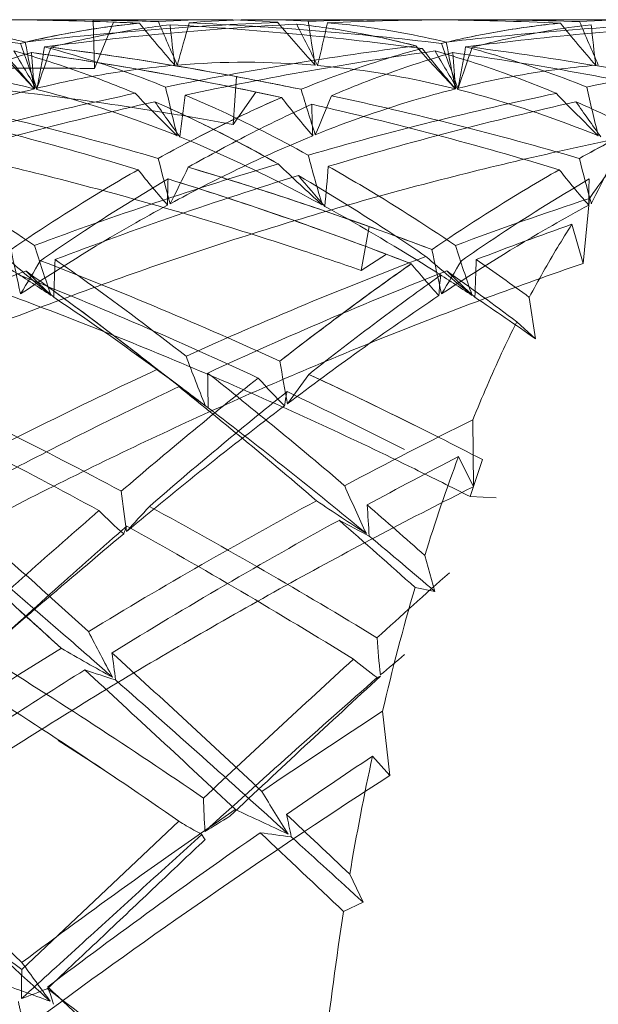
# Model space of a CAD drawing. Header units: millimetres. Extents: x 13297 to 13592, y 253 to 670.
# Tile 14 of 18: x 13477.89 to 13480.53, y 367.79 to 372.28. Entities that reach past the tile are written whole.
import ezdxf

# ---------------------------------------------------------------- set-up
doc = ezdxf.new("R2010")
doc.units = ezdxf.units.MM
doc.header["$LTSCALE"] = 0.3
doc.layers.add('轮廓线', color=7, linetype='Continuous', lineweight=20)

msp = doc.modelspace()

# ---------------------------------------------------------------- linework, layer by layer
at = {"layer": '轮廓线'}
for p, q in [((13478.7768, 372.2778), (13478.0167, 372.2778)), ((13478.2299, 372.2763), (13478.2363, 372.0551)), ((13478.2363, 372.0551), (13478.3217, 372.2669)), ((13479.6698, 372.2778), (13478.9855, 372.2778)), ((13480.696, 372.2778), (13479.9352, 372.2778)), ((13478.883, 372.0184), (13478.8669, 371.8005)), ((13478.8669, 371.8005), (13478.9708, 371.9483)), ((13480.491, 371.4636), (13480.4629, 371.1674)), ((13479.4879, 371.3352), (13479.4504, 371.1355)), ((13480.4629, 371.1674), (13480.4115, 371.3455)), ((13479.4504, 371.1355), (13479.5656, 371.2092)), ((13480.2171, 371.0126), (13480.2448, 370.8237)), ((13480.2448, 370.8237), (13480.1598, 370.9009)), ((13479.9597, 370.4546), (13479.9624, 370.1498)), ((13479.8948, 370.2877), (13479.9624, 370.1498)), ((13480.0033, 370.2733), (13479.9469, 370.1053)), ((13479.9469, 370.1053), (13480.0656, 370.1)), ((13479.7406, 369.8369), (13479.7864, 369.6729)), ((13479.7864, 369.6729), (13479.6965, 369.691)), ((13479.5483, 369.1269), (13479.5816, 368.8343)), ((13479.5816, 368.8343), (13479.5024, 368.9225)), ((13478.6204, 368.6258), (13477.9041, 367.9503)), ((13479.4596, 368.2566), (13479.3989, 368.3847)), ((13479.4596, 368.2566), (13479.371, 368.2143))]:
    msp.add_line(p, q, dxfattribs=at)
for points in [[(13478.6334, 370.6), (13478.554, 370.66), (13478.4754, 370.7209)], [(13478.0695, 368.9943), (13478.2003, 368.9106), (13478.33, 368.8246)]]:
    msp.add_lwpolyline(points, dxfattribs=at)
for centre, radius, start, end in [((13476.0871, 357.1225), 15.1555, 83.13865, 87.49487), ((13477.7505, 357.3136), 14.9642, 87.81256, 91.76098), ((13478.0166, 357.3228), 14.955, 89.18292, 92.4473), ((13478.0179, 357.264), 15.0138, 90.24384, 92.44193), ((13477.7514, 357.3777), 14.9001, 87.34913, 89.55486), ((13479.6718, 357.211), 15.0668, 92.29195, 96.67562), ((13478.0166, 357.3779), 14.8999, 88.03561, 90.24068), ((13479.9431, 357.1381), 15.1399, 92.97818, 97.34288), ((13478.7932, 368.5802), 3.6985, 95.4718, 99.6885), ((13478.0156, 357.3454), 14.9324, 88.03551, 89.17761), ((13477.7503, 357.3586), 14.9192, 87.34821, 87.80525), ((13482.8977, 375.8439), 5.7181, 218.7874, 221.2954), ((13478.777, 368.7048), 3.573, 85.3026, 94.0069), ((13488.668, 376.5277), 10.9986, 202.78051, 203.90321), ((13484.3629, 372.8267), 5.8107, 185.64848, 187.47973), ((13477.7309, 357.0262), 15.2523, 82.47453, 86.80717), ((13463.6677, 376.4183), 15.5645, 343.78179, 344.51813), ((13478.9856, 368.707), 3.5708, 86.397, 95.1125), ((13478.0055, 357.1108), 15.1673, 83.14295, 87.49851), ((13484.1272, 376.5347), 6.6183, 220.16627, 222.41828), ((13478.7684, 368.6077), 3.6705, 79.6371, 83.9209), ((13488.9241, 377.0921), 10.898, 206.33486, 207.44405), ((13479.6698, 357.3396), 14.9382, 87.35015, 91.766), ((13486.2368, 373.2655), 7.0968, 188.0575, 189.69511), ((13464.5095, 375.5646), 15.1517, 346.66287, 347.41874), ((13479.9353, 357.3491), 14.9287, 88.03522, 92.45226), ((13481.5915, 357.1832), 15.0946, 92.29004, 96.66249), ((13481.8705, 357.0351), 15.2431, 92.98872, 97.32298), ((13480.7029, 368.6493), 3.6289, 95.4365, 99.7326), ((13484.8409, 375.8723), 5.7552, 218.85418, 221.34831), ((13480.696, 368.7035), 3.5743, 85.3008, 94.0082), ((13490.5985, 376.5377), 11.0132, 202.80451, 203.92591), ((13486.3015, 372.8332), 5.8312, 185.69267, 187.5176), ((13478.8419, 368.2946), 3.9882, 99.6871, 103.6926), ((13478.7108, 368.3121), 3.9716, 75.5847, 79.5866), ((13480.7656, 368.2784), 4.0051, 99.7195, 103.7005), ((13488.3936, 375.9259), 11.1478, 199.69208, 200.81077), ((13485.8741, 373.6195), 8.0838, 190.28878, 191.82624), ((13490.3298, 375.9302), 11.1652, 199.68329, 200.80017), ((13487.8205, 373.6299), 8.1129, 190.32593, 191.85806), ((13482.9782, 376.7759), 6.9519, 221.61794, 223.81562), ((13481.9507, 375.4092), 5.2717, 218.229, 220.8292), ((13486.8326, 377.3631), 10.377, 210.25137, 211.37793), ((13475.7912, 356.8578), 15.4218, 78.10196, 81.95642), ((13475.788, 356.8385), 15.4415, 79.80435, 81.95406), ((13482.6037, 372.3989), 4.6623, 183.3325, 185.3714), ((13463.4588, 374.6679), 14.7648, 349.43173, 350.19598), ((13463.6016, 377.0273), 15.237, 340.59652, 341.33938), ((13476.0772, 357.0103), 15.2681, 79.41082, 82.62393), ((13476.0765, 357.0051), 15.2734, 80.45282, 82.62281), ((13481.6805, 356.5652), 15.7188, 97.23513, 101.45401), ((13481.9622, 356.4887), 15.7969, 97.90946, 102.10919), ((13484.927, 376.8124), 6.9988, 221.6767, 223.86174), ((13483.8941, 375.4272), 5.3019, 218.221, 220.8058), ((13488.7626, 377.3746), 10.3926, 210.27518, 211.40032), ((13477.7004, 356.8056), 15.4749, 77.65911, 81.94875), ((13484.5375, 372.3987), 4.6769, 183.3196, 185.352), ((13465.4231, 374.6642), 14.7195, 349.41359, 350.18024), ((13465.526, 377.0228), 15.2305, 340.60575, 341.3489), ((13477.9794, 356.9005), 15.3791, 78.30456, 82.61606), ((13478.922, 368.2853), 3.7985, 85.1786, 94.67), ((13483.6507, 356.3094), 15.9797, 99.16376, 101.451), ((13475.7411, 356.6031), 15.6815, 77.67635, 79.78804), ((13475.9783, 356.4606), 15.8267, 78.33915, 80.42929), ((13475.9332, 356.2378), 16.0539, 78.34206, 79.41225), ((13481.7716, 356.0976), 16.1952, 101.94155, 106.06215), ((13484.1216, 377.4078), 7.8973, 223.79282, 225.76608), ((13487.5226, 373.9939), 9.1884, 192.71771, 194.13922), ((13475.6655, 356.2531), 16.0395, 77.67941, 78.10815), ((13489.544, 375.0832), 10.827, 196.76301, 197.91079), ((13483.7082, 356.019), 16.2757, 101.94464, 106.04186), ((13486.076, 377.4382), 7.9438, 223.77564, 225.73653), ((13489.4732, 373.9984), 9.2202, 192.70145, 194.11795), ((13473.5554, 355.4409), 16.874, 73.19381, 77.15116), ((13482.0939, 355.8651), 16.4343, 102.59507, 106.66016), ((13473.9001, 355.7231), 16.5812, 73.79973, 77.82347), ((13476.2476, 366.7435), 5.6349, 63.1674, 66.3196), ((13486.7469, 377.6384), 10.0358, 214.84746, 215.96328), ((13465.1111, 373.6319), 13.644, 352.04964, 352.85265), ((13481.4571, 366.4478), 5.9659, 113.39704, 116.3423), ((13482.6029, 374.6474), 4.447, 217.7783, 220.6769), ((13482.6661, 371.9264), 3.4403, 180.5649, 182.9566), ((13475.4991, 355.522), 16.7893, 73.19477, 77.17471), ((13465.4354, 377.5712), 14.9821, 337.15071, 337.88698), ((13484.0463, 355.7328), 16.5707, 102.60725, 106.63804), ((13475.833, 355.7711), 16.5313, 73.80043, 77.83876), ((13478.1477, 366.7159), 5.6679, 62.905, 66.2558), ((13488.6957, 377.656), 10.0703, 214.83307, 215.94482), ((13481.9027, 365.5392), 6.9779, 116.31082, 118.9381), ((13475.5854, 365.4572), 7.0817, 60.49781, 63.08402), ((13483.8934, 365.4125), 7.1234, 116.37905, 118.9487), ((13488.6914, 374.2104), 10.4836, 194.15956, 195.32559), ((13488.7388, 374.2391), 9.8721, 195.14066, 196.50869), ((13490.6264, 374.2126), 10.4994, 194.15036, 195.31458), ((13484.1946, 354.4415), 17.9264, 106.59697, 110.34861), ((13481.5428, 374.055), 3.9646, 218.3667, 221.3994), ((13465.9714, 377.8107), 14.1275, 333.19366, 333.94542), ((13473.8248, 355.4493), 16.8651, 70.37961, 73.32903), ((13473.8352, 355.4817), 16.8311, 71.33464, 73.33057), ((13484.7845, 377.5582), 8.2388, 226.11078, 228.01879), ((13466.8178, 372.5886), 12.5216, 354.67877, 355.51483), ((13483.4795, 374.068), 3.9864, 218.3576, 221.3729), ((13467.8975, 377.8046), 14.1184, 333.20299, 333.95517), ((13484.5194, 354.2874), 18.0912, 107.21339, 110.93377), ((13480.9662, 371.4525), 2.3974, 177.6133, 180.462), ((13473.4675, 355.143), 17.1846, 69.21551, 72.72464), ((13473.4597, 355.1202), 17.2086, 70.76599, 72.7219), ((13486.4047, 377.6649), 9.4653, 220.10079, 221.2231), ((13482.8931, 371.4514), 2.4051, 177.5953, 180.4349), ((13486.3171, 353.887), 18.5171, 108.3387, 110.34155), ((13473.3846, 354.189), 18.2001, 69.44853, 71.29323), ((13473.2527, 354.5543), 17.8112, 68.84959, 70.73704), ((13473.2161, 353.7351), 18.6842, 69.45312, 70.38659), ((13486.6999, 353.6076), 18.8197, 109.52049, 110.93658), ((13487.3308, 373.1663), 9.6713, 191.54499, 192.7697), ((13488.054, 374.4875), 10.5992, 197.78838, 199.08726), ((13489.2559, 373.1734), 9.6792, 191.57803, 192.80189), ((13490.0085, 374.4959), 10.6355, 197.77329, 199.06761), ((13483.9084, 378.1995), 9.2731, 229.01908, 230.72075), ((13466.3435, 378.0393), 13.5156, 328.75451, 329.50148), ((13470.9789, 352.9265), 19.5533, 65.52248, 68.9883), ((13467.1645, 371.5193), 10.8969, 357.33916, 358.24112), ((13486.4196, 353.6043), 18.8177, 110.77261, 114.37199), ((13472.9625, 353.7988), 18.6206, 68.85557, 69.23063), ((13485.8658, 378.2397), 9.3286, 229.00361, 230.69441), ((13468.2983, 378.0235), 13.4765, 328.73205, 329.48136), ((13469.0984, 371.5152), 10.8819, 357.35682, 358.26001), ((13473.9978, 362.5352), 10.5141, 53.73522, 55.35334), ((13484.8924, 353.2998), 19.1469, 111.35023, 114.89431), ((13471.3503, 361.7572), 11.4497, 53.12841, 54.97191), ((13484.3086, 377.8161), 9.2439, 226.30051, 227.3841), ((13486.8908, 353.1106), 19.3521, 111.36445, 114.8702), ((13487.1711, 360.4628), 13.0644, 124.99134, 126.59039), ((13482.1804, 373.2096), 3.23, 219.2564, 222.6634), ((13473.2412, 361.7394), 11.4804, 52.94068, 54.90766), ((13486.247, 377.8333), 9.2697, 226.28706, 227.3673), ((13470.5092, 352.4731), 20.0501, 65.00223, 68.38537), ((13481.2599, 370.9466), 1.4565, 173.4221, 177.0851), ((13473.9104, 361.9003), 10.9431, 54.63025, 56.38428), ((13488.8858, 358.1309), 15.9588, 126.54265, 127.9083), ((13468.2422, 357.6593), 16.5929, 51.71928, 53.03295), ((13488.8216, 374.5634), 10.8619, 200.58397, 201.85838), ((13487.7111, 350.8684), 21.843, 114.87539, 118.00106), ((13484.4943, 378.3759), 9.738, 232.16956, 233.7828), ((13487.8224, 372.1399), 8.8559, 189.21083, 190.48734), ((13468.7475, 352.2444), 20.3035, 61.74755, 65.10947), ((13490.7366, 355.7807), 18.9504, 128.33662, 130.78468), ((13466.0483, 354.5675), 20.5081, 49.46901, 51.72653), ((13469.4402, 370.4821), 9.313, 0.17085, 1.14203), ((13481.0694, 372.5013), 2.7934, 221.6477, 225.2224), ((13469.0755, 377.9689), 12.4959, 323.45395, 324.21447), ((13470.8787, 352.697), 19.8037, 62.56445, 65.11473), ((13470.8987, 352.7381), 19.758, 63.38989, 65.11645), ((13464.239, 352.6333), 23.0184, 49.30638, 51.33472), ((13484.0494, 377.9496), 9.1323, 233.52285, 234.5535), ((13468.3187, 351.8924), 20.6911, 61.29847, 64.59926), ((13492.3133, 354.1045), 21.1137, 128.69596, 130.91305), ((13470.3578, 352.1464), 20.4101, 62.92338, 64.59755), ((13490.8123, 355.0468), 19.4038, 127.12204, 129.83894), ((13465.6319, 353.27), 21.6651, 50.28759, 52.72515), ((13490.1421, 349.8995), 22.9389, 116.35234, 117.99307), ((13490.7252, 349.3491), 23.5738, 117.35011, 118.49681), ((13487.7966, 367.3341), 8.4358, 159.50455, 162.74069), ((13489.6685, 374.6752), 11.2417, 203.71027, 204.93307), ((13485.9721, 371.0233), 7.6666, 186.69636, 188.07824), ((13490.136, 349.8966), 22.9385, 118.34033, 121.32847), ((13469.5643, 378.0768), 11.994, 317.31967, 318.0579), ((13466.7553, 348.5257), 24.5222, 58.62386, 61.42004), ((13485.5894, 379.4537), 11.3126, 235.90163, 237.28012), ((13463.5733, 351.6473), 24.3361, 48.36854, 49.19014), ((13472.0455, 369.4977), 7.4544, 3.28812, 4.37877), ((13503.6755, 340.7693), 38.7685, 130.97123, 132.26004), ((13479.8971, 371.6768), 2.3173, 224.9027, 228.7291), ((13507.9295, 336.2723), 44.8172, 131.24394, 132.36667), ((13490.8856, 349.0514), 23.9119, 118.84348, 121.7129), ((13466.092, 347.876), 25.2834, 58.19952, 60.91252), ((13461.589, 349.5624), 27.0747, 48.02566, 49.00343), ((13484.0165, 378.7618), 9.9295, 241.9703, 242.86393), ((13504.0247, 339.235), 40.0091, 129.88552, 131.29937), ((13463.6414, 350.8668), 24.7857, 49.35395, 50.25812), ((13512.5951, 332.9614), 49.2549, 131.66321, 132.1789), ((13441.3025, 329.1433), 54.5397, 47.59289, 48.05851), ((13489.8626, 366.7181), 10.5919, 163.69965, 166.85498), ((13488.0829, 374.5564), 11.0985, 207.16041, 208.37571), ((13486.0265, 369.9572), 6.5222, 184.35592, 185.84831), ((13492.9226, 345.4483), 28.1875, 121.76193, 124.20024), ((13464.5018, 347.9837), 25.159, 55.5532, 58.2836), ((13484.2624, 380.0944), 12.3389, 239.95059, 241.19885), ((13430.7218, 317.1745), 70.6533, 46.898912, 47.65284), ((13472.5877, 368.5751), 5.7857, 6.89659, 8.12411), ((13472.1107, 378.1772), 11.5803, 309.89552, 310.60536), ((13517.6119, 327.4444), 56.7118, 132.33923, 133.27991), ((13480.6614, 370.8795), 1.9619, 230.5732, 234.5836), ((13419.3622, 305.1356), 87.0627, 46.874934, 47.490754), ((13481.9924, 380.7374), 12.0378, 251.59307, 252.29522), ((13463.9334, 347.4849), 25.742, 55.21226, 57.87972), ((13430.4986, 314.8905), 72.4231, 47.830245, 48.664574), ((13518.2012, 325.1775), 58.6599, 131.249511, 132.278158), ((13524.92, 319.7158), 67.2061, 132.473109, 133.272447), ((13495.9893, 343.7533), 30.2345, 122.94156, 124.19306), ((13497.015, 342.6987), 31.5338, 123.73547, 124.59607), ((13491.9875, 366.2421), 12.7696, 167.88322, 170.341), ((13488.601, 374.5545), 11.2145, 211.09943, 212.26662), ((13483.9087, 368.8787), 5.1785, 181.631, 183.316), ((13495.46, 344.5055), 29.3148, 124.44936, 126.78517), ((13485.5797, 382.7632), 15.597, 244.55165, 245.52664), ((13458.1306, 341.5073), 33.0185, 53.21167, 55.2862), ((13472.3183, 379.1828), 12.396, 301.19572, 301.81076), ((13424.057, 310.0316), 80.4226, 46.517083, 46.799421), ((13475.1009, 367.74), 4.1132, 11.4218, 12.8766), ((13496.812, 342.9855), 31.1825, 124.85657, 127.05202), ((13411.6845, 296.9465), 98.2881, 46.476377, 46.781291), ((13481.6714, 388.1053), 19.7149, 262.18514, 262.60123), ((13425.2795, 309.1232), 80.2013, 47.502995, 47.819023), ((13493.7375, 365.9591), 14.5425, 171.07883, 173.63662), ((13481.8395, 367.8727), 3.9362, 178.8702, 180.7985), ((13486.797, 374.3426), 10.9325, 215.57333, 216.72337), ((13484.6261, 386.1612), 19.5034, 249.47776, 250.24601), ((13472.404, 382.1682), 15.3682, 290.96921, 291.43531), ((13458.2625, 341.6824), 32.7994, 50.88783, 52.95936), ((13475.4195, 366.9574), 2.759, 17.6035, 19.3455), ((13621.0428, 519.4272), 208.3841, 226.659747, 226.943188)]:
    msp.add_arc(centre, radius, start, end, dxfattribs=at)
for points, knots in [([(13477.3782, 372.2642), (13477.4725, 372.256), (13477.6545, 372.2329), (13477.8342, 372.1962), (13477.9203, 372.1757)], [0, 0, 0, 0, 0.51658, 1, 1, 1, 1]), ([(13477.8978, 372.1695), (13478.0072, 372.1961), (13478.1876, 372.2322), (13478.3699, 372.2552), (13478.4406, 372.2619)], [0, 0, 0, 0, 0.613159, 1, 1, 1, 1]), ([(13478.0376, 372.1521), (13478.1311, 372.1765), (13478.3111, 372.2171), (13478.4934, 372.2448), (13478.5804, 372.2548)], [0, 0, 0, 0, 0.524871, 1, 1, 1, 1]), ([(13479.1571, 372.2576), (13479.2024, 372.2527), (13479.3849, 372.2298), (13479.5656, 372.193), (13479.6995, 372.1587)], [0, 0, 0, 0, 0.247955, 1, 1, 1, 1]), ([(13479.2973, 372.2642), (13479.3425, 372.2602), (13479.5246, 372.2408), (13479.7051, 372.2075), (13479.839, 372.1757)], [0, 0, 0, 0, 0.247952, 1, 1, 1, 1]), ([(13479.817, 372.1695), (13479.8623, 372.1805), (13480.0412, 372.221), (13480.2229, 372.249), (13480.3591, 372.2619)], [0, 0, 0, 0, 0.254199, 1, 1, 1, 1]), ([(13479.9567, 372.1521), (13480.0019, 372.1639), (13480.1807, 372.2078), (13480.3627, 372.2392), (13480.4991, 372.2547)], [0, 0, 0, 0, 0.25418, 1, 1, 1, 1]), ([(13477.3967, 371.9314), (13477.4427, 371.951), (13477.6237, 372.0249), (13477.8092, 372.088), (13477.9493, 372.1279)], [0, 0, 0, 0, 0.255389, 1, 1, 1, 1]), ([(13478.421, 371.9424), (13478.3749, 371.9616), (13478.1938, 372.0341), (13478.0084, 372.0961), (13477.8687, 372.1352)], [0, 0, 0, 0, 0.25588, 1, 1, 1, 1]), ([(13478.008, 372.1538), (13478.0539, 372.1418), (13478.2405, 372.0897), (13478.4237, 372.0255), (13478.5596, 371.9711)], [0, 0, 0, 0, 0.244706, 1, 1, 1, 1]), ([(13479.7288, 372.147), (13479.6828, 372.1348), (13479.4961, 372.0816), (13479.3129, 372.016), (13479.1771, 371.9606)], [0, 0, 0, 0, 0.245062, 1, 1, 1, 1]), ([(13479.3154, 371.9314), (13479.3614, 371.951), (13479.5427, 372.0249), (13479.7283, 372.088), (13479.8684, 372.1279)], [0, 0, 0, 0, 0.255534, 1, 1, 1, 1]), ([(13480.3401, 371.9424), (13480.2941, 371.9616), (13480.1129, 372.0342), (13479.9273, 372.0961), (13479.7874, 372.1352)], [0, 0, 0, 0, 0.255723, 1, 1, 1, 1]), ([(13479.9269, 372.1538), (13479.9728, 372.1418), (13480.1596, 372.0898), (13480.3428, 372.0255), (13480.4787, 371.9711)], [0, 0, 0, 0, 0.244871, 1, 1, 1, 1]), ([(13473.5506, 371.4092), (13473.6673, 371.4433), (13474.0796, 371.5591), (13474.793, 371.7297), (13475.5441, 371.8653), (13476.1466, 371.9476), (13476.7503, 372.0118), (13477.3568, 372.0491), (13477.903, 372.0583), (13478.1454, 372.0566), (13478.2363, 372.0551)], [0, 0, 0, 0, 0.076849, 0.270565, 0.463267, 0.558897, 0.654804, 0.846848, 0.942553, 1, 1, 1, 1]), ([(13474.155, 371.9363), (13474.2743, 371.9514), (13474.6956, 371.9996), (13475.4212, 372.0522), (13476.1793, 372.062), (13476.7846, 372.0426), (13477.3902, 372.0052), (13477.9952, 371.9409), (13478.5371, 371.8591), (13478.777, 371.8171), (13478.8669, 371.8005)], [0, 0, 0, 0, 0.076237, 0.268793, 0.460956, 0.556575, 0.652655, 0.845603, 0.942032, 1, 1, 1, 1]), ([(13479.4503, 371.1355), (13479.3628, 371.166), (13479.1293, 371.2455), (13478.6007, 371.4125), (13478.0074, 371.5741), (13477.4103, 371.7106), (13476.8128, 371.8302), (13476.0609, 371.9465), (13475.3353, 372.0158), (13474.9119, 372.0387), (13474.792, 372.0437)], [0, 0, 0, 0, 0.058366, 0.155379, 0.349162, 0.445464, 0.541156, 0.732945, 0.924402, 1, 1, 1, 1]), ([(13477.9619, 371.9628), (13477.8515, 371.9904), (13477.6431, 372.0342), (13477.4319, 372.0608), (13477.3334, 372.0694)], [0, 0, 0, 0, 0.535196, 1, 1, 1, 1]), ([(13478.6016, 372.0703), (13478.4901, 372.0608), (13478.279, 372.0333), (13478.0709, 371.9894), (13477.9732, 371.9653)], [0, 0, 0, 0, 0.526466, 1, 1, 1, 1]), ([(13479.8807, 371.9628), (13479.8284, 371.9759), (13479.6213, 372.0237), (13479.4104, 372.0556), (13479.2525, 372.0694)], [0, 0, 0, 0, 0.253995, 1, 1, 1, 1]), ([(13480.5204, 372.0703), (13480.4681, 372.0658), (13480.2568, 372.0436), (13480.0475, 372.0037), (13479.8923, 371.9653)], [0, 0, 0, 0, 0.24742, 1, 1, 1, 1]), ([(13477.9618, 371.9625), (13477.9086, 371.9492), (13477.6922, 371.891), (13477.4801, 371.817), (13477.3232, 371.7535)], [0, 0, 0, 0, 0.244758, 1, 1, 1, 1]), ([(13478.6125, 371.7494), (13478.5592, 371.7709), (13478.3498, 371.8517), (13478.1351, 371.919), (13477.9732, 371.9599)], [0, 0, 0, 0, 0.256096, 1, 1, 1, 1]), ([(13479.881, 371.9625), (13479.8278, 371.9492), (13479.6112, 371.8909), (13479.3989, 371.8169), (13479.2418, 371.7535)], [0, 0, 0, 0, 0.244587, 1, 1, 1, 1]), ([(13480.5315, 371.7494), (13480.4783, 371.7709), (13480.2688, 371.8518), (13480.054, 371.919), (13479.892, 371.9599)], [0, 0, 0, 0, 0.255922, 1, 1, 1, 1]), ([(13478.5108, 371.904), (13478.5577, 371.8834), (13478.7487, 371.7964), (13478.9347, 371.6987), (13479.0729, 371.6207)], [0, 0, 0, 0, 0.244119, 1, 1, 1, 1]), ([(13478.5264, 371.6459), (13478.6393, 371.7083), (13478.8249, 371.8045), (13479.0148, 371.8916), (13479.0881, 371.9232)], [0, 0, 0, 0, 0.617638, 1, 1, 1, 1]), ([(13478.6492, 371.9343), (13478.6959, 371.9145), (13478.8862, 371.8308), (13479.0716, 371.7363), (13479.2094, 371.6606)], [0, 0, 0, 0, 0.243943, 1, 1, 1, 1]), ([(13478.6632, 371.6055), (13478.7601, 371.6605), (13478.9456, 371.7605), (13479.1354, 371.852), (13479.2259, 371.8924)], [0, 0, 0, 0, 0.529221, 1, 1, 1, 1]), ([(13480.4455, 371.6459), (13480.4926, 371.6719), (13480.6762, 371.771), (13480.8643, 371.862), (13481.0066, 371.9232)], [0, 0, 0, 0, 0.257592, 1, 1, 1, 1]), ([(13481.0489, 371.8177), (13480.7484, 371.7642), (13480.1484, 371.6397), (13479.2588, 371.4041), (13478.3788, 371.1178), (13477.51, 370.7872), (13476.8832, 370.5135), (13476.5456, 370.3544), (13476.4898, 370.3278)], [0, 0, 0, 0, 0.190313, 0.381957, 0.573654, 0.767204, 0.961494, 1, 1, 1, 1]), ([(13480.7292, 371.7618), (13480.7016, 371.7316), (13480.6467, 371.6689), (13480.5673, 371.5694), (13480.5163, 371.4996), (13480.491, 371.4636)], [0, 0, 0, 0, 0.321218, 0.654198, 1, 1, 1, 1]), ([(13479.9469, 370.1053), (13479.8631, 370.1477), (13479.6393, 370.2592), (13479.1315, 370.5003), (13478.5593, 370.7479), (13477.9809, 370.9742), (13477.4008, 371.1857), (13476.6674, 371.4202), (13475.9546, 371.6067), (13475.5365, 371.6993), (13475.4181, 371.7241)], [0, 0, 0, 0, 0.058408, 0.155529, 0.349611, 0.446063, 0.54188, 0.733679, 0.924714, 1, 1, 1, 1]), ([(13479.2303, 371.7489), (13479.1144, 371.7019), (13478.8953, 371.6035), (13478.6817, 371.4941), (13478.5807, 371.4395)], [0, 0, 0, 0, 0.521494, 1, 1, 1, 1]), ([(13479.2737, 371.4338), (13479.2193, 371.4634), (13479.0071, 371.5757), (13478.7891, 371.6775), (13478.624, 371.7447)], [0, 0, 0, 0, 0.257686, 1, 1, 1, 1]), ([(13477.3822, 371.6094), (13477.4302, 371.5822), (13477.6268, 371.4678), (13477.8187, 371.3456), (13477.9616, 371.2494)], [0, 0, 0, 0, 0.242877, 1, 1, 1, 1]), ([(13478.4343, 371.5942), (13478.3862, 371.5667), (13478.1895, 371.4515), (13477.9977, 371.328), (13477.8552, 371.2308)], [0, 0, 0, 0, 0.243209, 1, 1, 1, 1]), ([(13479.3011, 371.6094), (13479.3491, 371.5822), (13479.5458, 371.4679), (13479.7379, 371.3457), (13479.8806, 371.2494)], [0, 0, 0, 0, 0.242973, 1, 1, 1, 1]), ([(13480.3535, 371.5942), (13480.3054, 371.5667), (13480.1085, 371.4514), (13479.9164, 371.328), (13479.7737, 371.2308)], [0, 0, 0, 0, 0.243123, 1, 1, 1, 1]), ([(13477.9892, 371.1799), (13478.0378, 371.2136), (13478.2281, 371.3432), (13478.4232, 371.4659), (13478.5709, 371.5523)], [0, 0, 0, 0, 0.256928, 1, 1, 1, 1]), ([(13479.7462, 371.199), (13479.6975, 371.2324), (13479.507, 371.3606), (13479.312, 371.4822), (13479.1646, 371.568)], [0, 0, 0, 0, 0.257149, 1, 1, 1, 1]), ([(13479.9078, 371.1799), (13479.9565, 371.2136), (13480.1471, 371.3431), (13480.3423, 371.4658), (13480.49, 371.5523)], [0, 0, 0, 0, 0.257006, 1, 1, 1, 1]), ([(13478.0376, 371.0215), (13477.9813, 371.0586), (13477.7619, 371.2007), (13477.5368, 371.3343), (13477.3666, 371.4274)], [0, 0, 0, 0, 0.257783, 1, 1, 1, 1]), ([(13478.5689, 371.4332), (13478.5132, 371.403), (13478.2853, 371.2758), (13478.0635, 371.1379), (13477.8987, 371.0287)], [0, 0, 0, 0, 0.242566, 1, 1, 1, 1]), ([(13479.9566, 371.0215), (13479.9004, 371.0587), (13479.681, 371.2009), (13479.4558, 371.3344), (13479.2854, 371.4274)], [0, 0, 0, 0, 0.257682, 1, 1, 1, 1]), ([(13480.488, 371.4332), (13480.4324, 371.403), (13480.2044, 371.2756), (13479.9823, 371.1378), (13479.8173, 371.0287)], [0, 0, 0, 0, 0.24247, 1, 1, 1, 1]), ([(13480.4115, 371.3455), (13480.3889, 371.3106), (13480.3442, 371.2389), (13480.2794, 371.1279), (13480.2377, 371.0516), (13480.2171, 371.0126)], [0, 0, 0, 0, 0.323757, 0.656883, 1, 1, 1, 1]), ([(13478.0563, 371.1848), (13478.1059, 371.1506), (13478.3081, 371.0083), (13478.5055, 370.8594), (13478.6532, 370.7446)], [0, 0, 0, 0, 0.243499, 1, 1, 1, 1]), ([(13480.4629, 371.1674), (13480.1702, 371.067), (13479.5877, 370.851), (13478.7292, 370.4855), (13477.8855, 370.0768), (13477.0567, 369.6334), (13476.4613, 369.2839), (13476.1414, 369.0856), (13476.0887, 369.0527)], [0, 0, 0, 0, 0.190646, 0.382683, 0.574667, 0.76811, 0.961713, 1, 1, 1, 1]), ([(13477.9222, 371.133), (13477.972, 371.0981), (13478.1751, 370.953), (13478.3735, 370.8013), (13478.5218, 370.6845)], [0, 0, 0, 0, 0.243764, 1, 1, 1, 1]), ([(13479.0807, 370.7223), (13479.2017, 370.8166), (13479.3999, 370.9664), (13479.6016, 371.1113), (13479.6794, 371.1657)], [0, 0, 0, 0, 0.617669, 1, 1, 1, 1]), ([(13479.2123, 370.6619), (13479.3164, 370.7439), (13479.5149, 370.8968), (13479.7167, 371.0452), (13479.813, 371.1134)], [0, 0, 0, 0, 0.529067, 1, 1, 1, 1]), ([(13478.7406, 370.5194), (13478.6824, 370.5635), (13478.4558, 370.7333), (13478.2248, 370.8972), (13478.0497, 371.0134)], [0, 0, 0, 0, 0.257799, 1, 1, 1, 1]), ([(13479.8052, 371.0207), (13479.6824, 370.9391), (13479.4503, 370.7773), (13479.2225, 370.6095), (13479.1144, 370.528)], [0, 0, 0, 0, 0.521344, 1, 1, 1, 1]), ([(13480.1598, 370.9009), (13480.1362, 370.8536), (13480.0898, 370.757), (13480.0231, 370.6082), (13479.9806, 370.5064), (13479.9597, 370.4546)], [0, 0, 0, 0, 0.324043, 0.657153, 1, 1, 1, 1]), ([(13478.6212, 370.6067), (13478.3519, 370.4794), (13477.9965, 370.3012), (13477.646, 370.1139), (13477.5585, 370.0665)], [0, 0, 0, 0, 0.749502, 1, 1, 1, 1]), ([(13479.1018, 370.5184), (13479.1028, 370.5255), (13479.1048, 370.5398), (13479.1087, 370.5614), (13479.1117, 370.5759), (13479.1133, 370.5832)], [0, 0, 0, 0, 0.325476, 0.658727, 1, 1, 1, 1]), ([(13479.9624, 370.1498), (13479.6825, 370.0096), (13479.1268, 369.7172), (13478.3116, 369.247), (13477.5152, 368.7439), (13476.7363, 368.218), (13476.1781, 367.8157), (13475.8788, 367.5915), (13475.8297, 367.5544)], [0, 0, 0, 0, 0.192249, 0.385341, 0.577653, 0.770431, 0.96222, 1, 1, 1, 1]), ([(13477.5592, 370.0669), (13477.6128, 370.0207), (13477.8311, 369.8306), (13478.0463, 369.6371), (13478.2082, 369.4901)], [0, 0, 0, 0, 0.24462, 1, 1, 1, 1]), ([(13477.4313, 369.997), (13477.4853, 369.9502), (13477.7047, 369.758), (13477.9211, 369.5624), (13478.0838, 369.4139)], [0, 0, 0, 0, 0.244893, 1, 1, 1, 1]), ([(13478.3686, 369.9351), (13478.3699, 369.939), (13478.3726, 369.9469), (13478.3775, 369.9588), (13478.3811, 369.9668), (13478.3831, 369.9708)], [0, 0, 0, 0, 0.31945, 0.652623, 1, 1, 1, 1]), ([(13478.3179, 369.2818), (13478.2545, 369.3376), (13478.0068, 369.5544), (13477.757, 369.7689), (13477.5686, 369.9253)], [0, 0, 0, 0, 0.256425, 1, 1, 1, 1]), ([(13478.1922, 369.3161), (13477.9382, 369.1568), (13477.6035, 368.9381), (13477.2733, 368.7129), (13477.1911, 368.6562)], [0, 0, 0, 0, 0.750111, 1, 1, 1, 1]), ([(13479.5245, 369.2806), (13479.5259, 369.2813), (13479.5289, 369.2826), (13479.534, 369.2846), (13479.5376, 369.2859), (13479.5395, 369.2866)], [0, 0, 0, 0, 0.286926, 0.62021, 1, 1, 1, 1]), ([(13479.5816, 368.8343), (13479.0554, 368.4941), (13478.2836, 367.9627), (13477.2927, 367.2099), (13476.5703, 366.6373), (13476.0528, 366.2091), (13475.7758, 365.9738), (13475.7305, 365.9351)], [0, 0, 0, 0, 0.389681, 0.582323, 0.773938, 0.962965, 1, 1, 1, 1]), ([(13477.1917, 368.6567), (13477.2504, 368.6016), (13477.4886, 368.3774), (13477.7257, 368.1521), (13477.9049, 367.9827)], [0, 0, 0, 0, 0.246093, 1, 1, 1, 1]), ([(13478.6203, 368.6258), (13478.6315, 368.6189), (13478.6541, 368.6053), (13478.6889, 368.5854), (13478.7126, 368.5726), (13478.7247, 368.5662)], [0, 0, 0, 0, 0.327305, 0.659125, 1, 1, 1, 1]), ([(13478.0343, 367.8055), (13477.9646, 367.8691), (13477.6913, 368.119), (13477.4183, 368.3693), (13477.2136, 368.5546)], [0, 0, 0, 0, 0.254748, 1, 1, 1, 1]), ([(13478.7247, 368.5662), (13478.6353, 368.4848), (13478.4546, 368.3201), (13478.181, 368.0706), (13477.9967, 367.9027), (13477.9037, 367.8178)], [0, 0, 0, 0, 0.326673, 0.660023, 1, 1, 1, 1]), ([(13478.0203, 367.863), (13478.1056, 367.9435), (13478.2708, 368.0991), (13478.5105, 368.3257), (13478.665, 368.4718), (13478.7397, 368.5424)], [0, 0, 0, 0, 0.355433, 0.688253, 1, 1, 1, 1]), ([(13478.7247, 368.5662), (13478.726, 368.5635), (13478.7289, 368.5581), (13478.734, 368.5502), (13478.7377, 368.545), (13478.7398, 368.5424)], [0, 0, 0, 0, 0.319684, 0.652465, 1, 1, 1, 1]), ([(13477.8887, 367.8041), (13477.8897, 367.7982), (13477.8921, 367.7864), (13477.8963, 367.7687), (13477.8996, 367.7568), (13477.9013, 367.7509)], [0, 0, 0, 0, 0.327926, 0.661086, 1, 1, 1, 1])]:
    msp.add_open_spline(points, degree=3, knots=knots, dxfattribs=at)

doc.saveas('drawing.dxf')
